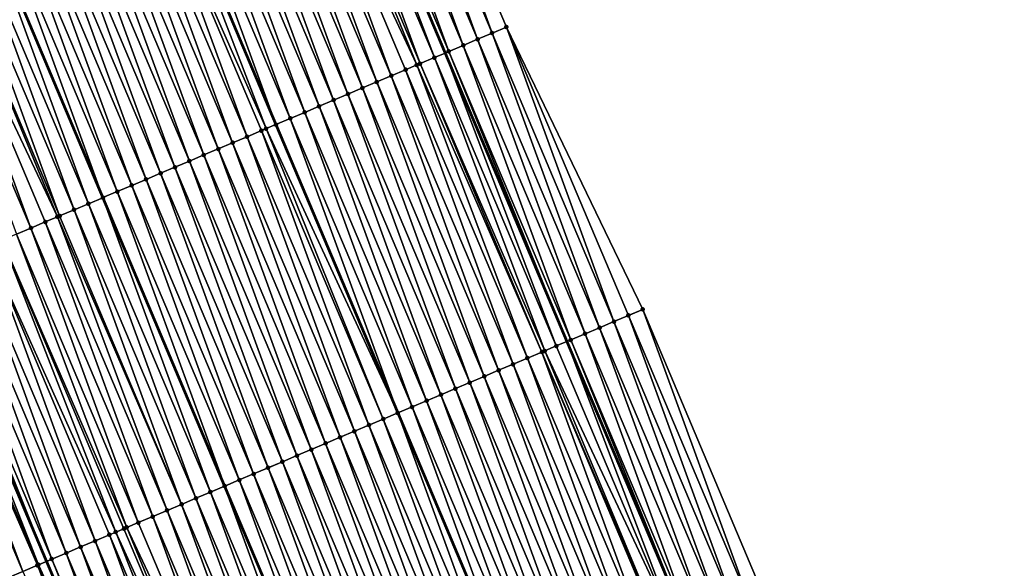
# Model space of a CAD drawing. Header units: feet. Extents: x 2007189 to 2022806, y 818621 to 837694.
# Tile 210 of 256: x 2011830 to 2011893, y 825994 to 826029. Entities that reach past the tile are written whole.
import ezdxf

# ---------------------------------------------------------------- set-up
doc = ezdxf.new("R2010")
doc.units = ezdxf.units.FT
doc.header["$MEASUREMENT"] = 0
for name, color, linetype, lineweight in [('EP_Travel Lane', 172, 'Continuous', 53), ('Road Shots', 141, 'Continuous', 100), ('Road X-Section', 40, 'Continuous', 13), ('STRIPING', 60, 'Continuous', 53)]:
    doc.layers.add(name, color=color, linetype=linetype, lineweight=lineweight)
doc.layers.add('I-77-MM17-21_SB-Surface-Border', color=7, linetype='Continuous')
doc.layers.add('I-77-MM17-21_SB-Surface-TIN', color=7, linetype='Continuous')

msp = doc.modelspace()

# ---------------------------------------------------------------- linework, layer by layer
at = {"layer": 'EP_Travel Lane'}
for points in [[(2011833.867, 826081.709, 320.682), (2011841.53, 826063.236, 320.893), (2011849.176, 826044.858, 321.101), (2011856.965, 826026.439, 321.349), (2011864.753, 826008.019, 321.598), (2011872.542, 825989.6, 321.854), (2011880.283, 825971.429, 322.131), (2011888.4, 825953.152, 322.384), (2011896.518, 825934.876, 322.644), (2011904.636, 825916.599, 322.869), (2011912.708, 825898.526, 323.117), (2011921.098, 825880.373, 323.354), (2011929.487, 825862.219, 323.582), (2011937.876, 825844.065, 323.815)], [(2011800.416, 826067.851, 322.021), (2011808.086, 826049.382, 322.261), (2011815.834, 826030.779, 322.516), (2011823.667, 826012.378, 322.755), (2011831.499, 825993.977, 322.969), (2011839.331, 825975.576, 323.23), (2011847.362, 825956.825, 323.488), (2011855.479, 825938.548, 323.725), (2011863.597, 825920.272, 323.988), (2011871.715, 825901.995, 324.217), (2011880.012, 825883.434, 324.462), (2011888.402, 825865.28, 324.712), (2011896.791, 825847.126, 324.945), (2011905.18, 825828.972, 325.157)]]:
    msp.add_polyline3d(points, dxfattribs=at)
at = {"layer": 'I-77-MM17-21_SB-Surface-Border', "color": 3, "linetype": 'Continuous', "lineweight": -3}
msp.add_polyline3d([(2011837.808, 826083.341, 320.475), (2011845.471, 826064.868, 320.701), (2011853.105, 826046.517, 320.919), (2011860.893, 826028.097, 321.158), (2011869.603, 826010.067, 321.361), (2011877.392, 825991.648, 321.627), (2011885.093, 825973.563, 321.904), (2011893.211, 825955.286, 322.142), (2011901.329, 825937.009, 322.39), (2011909.447, 825918.732, 322.623), (2011917.488, 825900.732, 322.876), (2011924.969, 825882.159, 323.163), (2011933.358, 825864.005, 323.395), (2011940.84, 825845.433, 323.687)], dxfattribs=at)
at = {"layer": 'I-77-MM17-21_SB-Surface-TIN', "color": 128, "linetype": 'Continuous', "lineweight": -3}
for points in [[(2011859.972, 826027.709, 321.208), (2011853.105, 826046.517, 320.919), (2011852.183, 826046.128, 320.971)], [(2011859.972, 826027.709, 321.208), (2011860.893, 826028.097, 321.158), (2011853.105, 826046.517, 320.919)], [(2011858.13, 826026.931, 321.298), (2011851.262, 826045.739, 321.014), (2011850.341, 826045.35, 321.05)], [(2011859.051, 826027.32, 321.256), (2011852.183, 826046.128, 320.971), (2011851.262, 826045.739, 321.014)], [(2011858.13, 826026.931, 321.298), (2011859.051, 826027.32, 321.256), (2011851.262, 826045.739, 321.014)], [(2011859.051, 826027.32, 321.256), (2011859.972, 826027.709, 321.208), (2011852.183, 826046.128, 320.971)], [(2011857.208, 826026.542, 321.338), (2011850.341, 826045.35, 321.05), (2011849.42, 826044.961, 321.09)], [(2011857.208, 826026.542, 321.338), (2011858.13, 826026.931, 321.298), (2011850.341, 826045.35, 321.05)], [(2011855.366, 826025.764, 321.423), (2011848.499, 826044.572, 321.132), (2011847.577, 826044.183, 321.178)], [(2011856.287, 826026.153, 321.38), (2011849.176, 826044.858, 321.101), (2011848.499, 826044.572, 321.132)], [(2011855.366, 826025.764, 321.423), (2011856.287, 826026.153, 321.38), (2011848.499, 826044.572, 321.132)], [(2011849.42, 826044.961, 321.09), (2011849.176, 826044.858, 321.101), (2011856.965, 826026.439, 321.349)], [(2011856.287, 826026.153, 321.38), (2011856.965, 826026.439, 321.349), (2011849.176, 826044.858, 321.101)], [(2011857.208, 826026.542, 321.338), (2011849.42, 826044.961, 321.09), (2011856.965, 826026.439, 321.349)], [(2011853.523, 826024.986, 321.499), (2011846.656, 826043.794, 321.219), (2011845.735, 826043.405, 321.256)], [(2011855.161, 826025.677, 321.432), (2011847.577, 826044.183, 321.178), (2011846.656, 826043.794, 321.219)], [(2011853.523, 826024.986, 321.499), (2011854.445, 826025.375, 321.462), (2011846.656, 826043.794, 321.219)], [(2011854.445, 826025.375, 321.462), (2011855.161, 826025.677, 321.432), (2011846.656, 826043.794, 321.219)], [(2011855.161, 826025.677, 321.432), (2011855.366, 826025.764, 321.423), (2011847.577, 826044.183, 321.178)], [(2011852.602, 826024.597, 321.536), (2011845.735, 826043.405, 321.256), (2011844.814, 826043.016, 321.293)], [(2011852.602, 826024.597, 321.536), (2011853.523, 826024.986, 321.499), (2011845.735, 826043.405, 321.256)], [(2011850.76, 826023.819, 321.605), (2011843.892, 826042.627, 321.329), (2011842.971, 826042.238, 321.367)], [(2011851.681, 826024.208, 321.57), (2011844.814, 826043.016, 321.293), (2011843.892, 826042.627, 321.329)], [(2011850.76, 826023.819, 321.605), (2011851.681, 826024.208, 321.57), (2011843.892, 826042.627, 321.329)], [(2011851.681, 826024.208, 321.57), (2011852.602, 826024.597, 321.536), (2011844.814, 826043.016, 321.293)], [(2011848.917, 826023.041, 321.677), (2011842.05, 826041.849, 321.403), (2011841.129, 826041.46, 321.442)], [(2011849.838, 826023.43, 321.641), (2011842.971, 826042.238, 321.367), (2011842.05, 826041.849, 321.403)], [(2011848.917, 826023.041, 321.677), (2011849.838, 826023.43, 321.641), (2011842.05, 826041.849, 321.403)], [(2011849.838, 826023.43, 321.641), (2011850.76, 826023.819, 321.605), (2011842.971, 826042.238, 321.367)], [(2011847.996, 826022.651, 321.714), (2011841.129, 826041.46, 321.442), (2011840.207, 826041.071, 321.483)], [(2011847.996, 826022.651, 321.714), (2011848.917, 826023.041, 321.677), (2011841.129, 826041.46, 321.442)], [(2011839.286, 826040.682, 321.521), (2011838.365, 826040.293, 321.556), (2011846.154, 826021.873, 321.783)], [(2011847.075, 826022.262, 321.748), (2011840.207, 826041.071, 321.483), (2011839.286, 826040.682, 321.521)], [(2011847.075, 826022.262, 321.748), (2011839.286, 826040.682, 321.521), (2011846.154, 826021.873, 321.783)], [(2011847.075, 826022.262, 321.748), (2011847.996, 826022.651, 321.714), (2011840.207, 826041.071, 321.483)], [(2011845.532, 826021.611, 321.805), (2011838.365, 826040.293, 321.556), (2011837.444, 826039.904, 321.59)], [(2011845.532, 826021.611, 321.805), (2011846.154, 826021.873, 321.783), (2011838.365, 826040.293, 321.556)], [(2011843.39, 826020.706, 321.883), (2011836.523, 826039.515, 321.621), (2011835.601, 826039.126, 321.657)], [(2011844.311, 826021.095, 321.846), (2011837.444, 826039.904, 321.59), (2011836.523, 826039.515, 321.621)], [(2011843.39, 826020.706, 321.883), (2011844.311, 826021.095, 321.846), (2011836.523, 826039.515, 321.621)], [(2011844.311, 826021.095, 321.846), (2011845.232, 826021.484, 321.814), (2011837.444, 826039.904, 321.59)], [(2011845.232, 826021.484, 321.814), (2011845.532, 826021.611, 321.805), (2011837.444, 826039.904, 321.59)], [(2011841.547, 826019.928, 321.965), (2011834.68, 826038.737, 321.696), (2011833.759, 826038.348, 321.74)], [(2011842.469, 826020.317, 321.922), (2011835.601, 826039.126, 321.657), (2011834.68, 826038.737, 321.696)], [(2011841.547, 826019.928, 321.965), (2011842.469, 826020.317, 321.922), (2011834.68, 826038.737, 321.696)], [(2011842.469, 826020.317, 321.922), (2011843.39, 826020.706, 321.883), (2011835.601, 826039.126, 321.657)], [(2011840.626, 826019.539, 322.008), (2011833.759, 826038.348, 321.74), (2011832.838, 826037.959, 321.782)], [(2011840.626, 826019.539, 322.008), (2011841.547, 826019.928, 321.965), (2011833.759, 826038.348, 321.74)], [(2011838.784, 826018.761, 322.088), (2011831.916, 826037.57, 321.823), (2011830.995, 826037.181, 321.865)], [(2011839.705, 826019.15, 322.05), (2011832.838, 826037.959, 321.782), (2011831.916, 826037.57, 321.823)], [(2011838.784, 826018.761, 322.088), (2011839.705, 826019.15, 322.05), (2011831.916, 826037.57, 321.823)], [(2011839.705, 826019.15, 322.05), (2011840.626, 826019.539, 322.008), (2011832.838, 826037.959, 321.782)], [(2011837.862, 826018.372, 322.126), (2011830.995, 826037.181, 321.865), (2011830.074, 826036.792, 321.908)], [(2011837.862, 826018.372, 322.126), (2011838.784, 826018.761, 322.088), (2011830.995, 826037.181, 321.865)], [(2011836.02, 826017.594, 322.203), (2011829.153, 826036.403, 321.949), (2011828.231, 826036.014, 321.986)], [(2011836.941, 826017.983, 322.166), (2011830.074, 826036.792, 321.908), (2011829.153, 826036.403, 321.949)], [(2011836.02, 826017.594, 322.203), (2011836.941, 826017.983, 322.166), (2011829.153, 826036.403, 321.949)], [(2011836.941, 826017.983, 322.166), (2011837.862, 826018.372, 322.126), (2011830.074, 826036.792, 321.908)], [(2011834.178, 826016.816, 322.28), (2011827.3, 826035.621, 322.022), (2011826.389, 826035.236, 322.058)], [(2011827.31, 826035.625, 322.022), (2011827.3, 826035.621, 322.022), (2011835.089, 826017.201, 322.238)], [(2011834.178, 826016.816, 322.28), (2011835.089, 826017.201, 322.238), (2011827.3, 826035.621, 322.022)], [(2011835.099, 826017.205, 322.238), (2011828.231, 826036.014, 321.986), (2011827.31, 826035.625, 322.022)], [(2011835.099, 826017.205, 322.238), (2011827.31, 826035.625, 322.022), (2011835.089, 826017.201, 322.238)], [(2011835.099, 826017.205, 322.238), (2011836.02, 826017.594, 322.203), (2011828.231, 826036.014, 321.986)], [(2011833.256, 826016.427, 322.321), (2011826.389, 826035.236, 322.058), (2011825.468, 826034.847, 322.093)], [(2011833.256, 826016.427, 322.321), (2011834.178, 826016.816, 322.28), (2011826.389, 826035.236, 322.058)], [(2011832.194, 826015.979, 322.359), (2011824.546, 826034.458, 322.126), (2011823.625, 826034.069, 322.159)], [(2011832.335, 826016.038, 322.354), (2011825.468, 826034.847, 322.093), (2011824.546, 826034.458, 322.126)], [(2011832.194, 826015.979, 322.359), (2011832.335, 826016.038, 322.354), (2011824.546, 826034.458, 322.126)], [(2011832.335, 826016.038, 322.354), (2011833.256, 826016.427, 322.321), (2011825.468, 826034.847, 322.093)], [(2011830.493, 826015.26, 322.421), (2011823.625, 826034.069, 322.159), (2011822.704, 826033.68, 322.196)], [(2011829.571, 826014.871, 322.46), (2011830.493, 826015.26, 322.421), (2011822.704, 826033.68, 322.196)], [(2011830.493, 826015.26, 322.421), (2011831.414, 826015.649, 322.386), (2011823.625, 826034.069, 322.159)], [(2011831.414, 826015.649, 322.386), (2011832.194, 826015.979, 322.359), (2011823.625, 826034.069, 322.159)], [(2011867.761, 826009.289, 321.457), (2011860.893, 826028.097, 321.158), (2011859.972, 826027.709, 321.208)], [(2011867.761, 826009.289, 321.457), (2011868.682, 826009.678, 321.407), (2011860.893, 826028.097, 321.158)], [(2011868.682, 826009.678, 321.407), (2011869.603, 826010.067, 321.361), (2011860.893, 826028.097, 321.158)], [(2011866.839, 826008.9, 321.504), (2011859.972, 826027.709, 321.208), (2011859.051, 826027.32, 321.256)], [(2011866.839, 826008.9, 321.504), (2011867.761, 826009.289, 321.457), (2011859.972, 826027.709, 321.208)], [(2011864.997, 826008.122, 321.586), (2011858.13, 826026.931, 321.298), (2011857.208, 826026.542, 321.338)], [(2011865.918, 826008.511, 321.543), (2011859.051, 826027.32, 321.256), (2011858.13, 826026.931, 321.298)], [(2011864.997, 826008.122, 321.586), (2011865.918, 826008.511, 321.543), (2011858.13, 826026.931, 321.298)], [(2011865.918, 826008.511, 321.543), (2011866.839, 826008.9, 321.504), (2011859.051, 826027.32, 321.256)], [(2011863.337, 826007.421, 321.671), (2011856.287, 826026.153, 321.38), (2011855.366, 826025.764, 321.423)], [(2011864.076, 826007.733, 321.632), (2011856.965, 826026.439, 321.349), (2011856.287, 826026.153, 321.38)], [(2011863.337, 826007.421, 321.671), (2011864.076, 826007.733, 321.632), (2011856.287, 826026.153, 321.38)], [(2011857.208, 826026.542, 321.338), (2011856.965, 826026.439, 321.349), (2011864.753, 826008.019, 321.598)], [(2011864.076, 826007.733, 321.632), (2011864.753, 826008.019, 321.598), (2011856.965, 826026.439, 321.349)], [(2011864.997, 826008.122, 321.586), (2011857.208, 826026.542, 321.338), (2011864.753, 826008.019, 321.598)], [(2011862.233, 826006.955, 321.71), (2011855.161, 826025.677, 321.432), (2011854.445, 826025.375, 321.462)], [(2011863.154, 826007.344, 321.678), (2011855.366, 826025.764, 321.423), (2011855.161, 826025.677, 321.432)], [(2011862.233, 826006.955, 321.71), (2011863.154, 826007.344, 321.678), (2011855.161, 826025.677, 321.432)], [(2011863.154, 826007.344, 321.678), (2011863.337, 826007.421, 321.671), (2011855.366, 826025.764, 321.423)], [(2011860.391, 826006.177, 321.776), (2011853.523, 826024.986, 321.499), (2011852.602, 826024.597, 321.536)], [(2011861.312, 826006.566, 321.744), (2011854.445, 826025.375, 321.462), (2011853.523, 826024.986, 321.499)], [(2011860.391, 826006.177, 321.776), (2011861.312, 826006.566, 321.744), (2011853.523, 826024.986, 321.499)], [(2011861.312, 826006.566, 321.744), (2011862.233, 826006.955, 321.71), (2011854.445, 826025.375, 321.462)], [(2011859.469, 826005.788, 321.811), (2011852.602, 826024.597, 321.536), (2011851.681, 826024.208, 321.57)], [(2011859.469, 826005.788, 321.811), (2011860.391, 826006.177, 321.776), (2011852.602, 826024.597, 321.536)], [(2011857.627, 826005.01, 321.886), (2011850.76, 826023.819, 321.605), (2011849.838, 826023.43, 321.641)], [(2011858.548, 826005.399, 321.849), (2011851.681, 826024.208, 321.57), (2011850.76, 826023.819, 321.605)], [(2011857.627, 826005.01, 321.886), (2011858.548, 826005.399, 321.849), (2011850.76, 826023.819, 321.605)], [(2011858.548, 826005.399, 321.849), (2011859.469, 826005.788, 321.811), (2011851.681, 826024.208, 321.57)], [(2011855.785, 826004.232, 321.959), (2011848.917, 826023.041, 321.677), (2011847.996, 826022.651, 321.714)], [(2011856.706, 826004.621, 321.921), (2011849.838, 826023.43, 321.641), (2011848.917, 826023.041, 321.677)], [(2011855.785, 826004.232, 321.959), (2011856.706, 826004.621, 321.921), (2011848.917, 826023.041, 321.677)], [(2011856.706, 826004.621, 321.921), (2011857.627, 826005.01, 321.886), (2011849.838, 826023.43, 321.641)], [(2011854.863, 826003.843, 322), (2011847.996, 826022.651, 321.714), (2011847.075, 826022.262, 321.748)], [(2011854.863, 826003.843, 322), (2011855.785, 826004.232, 321.959), (2011847.996, 826022.651, 321.714)], [(2011845.532, 826021.611, 321.805), (2011853.942, 826003.454, 322.034), (2011846.154, 826021.873, 321.783)], [(2011847.075, 826022.262, 321.748), (2011846.154, 826021.873, 321.783), (2011853.942, 826003.454, 322.034)], [(2011854.863, 826003.843, 322), (2011847.075, 826022.262, 321.748), (2011853.942, 826003.454, 322.034)], [(2011851.178, 826002.287, 322.13), (2011844.311, 826021.095, 321.846), (2011843.39, 826020.706, 321.883)], [(2011852.1, 826002.676, 322.096), (2011845.232, 826021.484, 321.814), (2011844.311, 826021.095, 321.846)], [(2011851.178, 826002.287, 322.13), (2011852.1, 826002.676, 322.096), (2011844.311, 826021.095, 321.846)], [(2011853.021, 826003.065, 322.065), (2011845.532, 826021.611, 321.805), (2011845.232, 826021.484, 321.814)], [(2011852.1, 826002.676, 322.096), (2011853.021, 826003.065, 322.065), (2011845.232, 826021.484, 321.814)], [(2011853.021, 826003.065, 322.065), (2011853.942, 826003.454, 322.034), (2011845.532, 826021.611, 321.805)], [(2011850.257, 826001.898, 322.167), (2011843.39, 826020.706, 321.883), (2011842.469, 826020.317, 321.922)], [(2011850.257, 826001.898, 322.167), (2011851.178, 826002.287, 322.13), (2011843.39, 826020.706, 321.883)], [(2011848.415, 826001.12, 322.248), (2011841.547, 826019.928, 321.965), (2011840.626, 826019.539, 322.008)], [(2011849.336, 826001.509, 322.207), (2011842.469, 826020.317, 321.922), (2011841.547, 826019.928, 321.965)], [(2011848.415, 826001.12, 322.248), (2011849.336, 826001.509, 322.207), (2011841.547, 826019.928, 321.965)], [(2011849.336, 826001.509, 322.207), (2011850.257, 826001.898, 322.167), (2011842.469, 826020.317, 321.922)], [(2011847.494, 826000.731, 322.288), (2011840.626, 826019.539, 322.008), (2011839.705, 826019.15, 322.05)], [(2011847.494, 826000.731, 322.288), (2011848.415, 826001.12, 322.248), (2011840.626, 826019.539, 322.008)], [(2011845.651, 825999.953, 322.366), (2011838.784, 826018.761, 322.088), (2011837.862, 826018.372, 322.126)], [(2011846.572, 826000.342, 322.327), (2011839.705, 826019.15, 322.05), (2011838.784, 826018.761, 322.088)], [(2011845.651, 825999.953, 322.366), (2011846.572, 826000.342, 322.327), (2011838.784, 826018.761, 322.088)], [(2011846.572, 826000.342, 322.327), (2011847.494, 826000.731, 322.288), (2011839.705, 826019.15, 322.05)], [(2011843.809, 825999.175, 322.443), (2011836.941, 826017.983, 322.166), (2011836.02, 826017.594, 322.203)], [(2011844.73, 825999.564, 322.406), (2011837.862, 826018.372, 322.126), (2011836.941, 826017.983, 322.166)], [(2011843.809, 825999.175, 322.443), (2011844.73, 825999.564, 322.406), (2011836.941, 826017.983, 322.166)], [(2011844.73, 825999.564, 322.406), (2011845.651, 825999.953, 322.366), (2011837.862, 826018.372, 322.126)], [(2011842.887, 825998.786, 322.477), (2011836.02, 826017.594, 322.203), (2011835.099, 826017.205, 322.238)], [(2011842.887, 825998.786, 322.477), (2011843.809, 825999.175, 322.443), (2011836.02, 826017.594, 322.203)], [(2011841.045, 825998.008, 322.55), (2011834.178, 826016.816, 322.28), (2011833.256, 826016.427, 322.321)], [(2011841.966, 825998.397, 322.515), (2011835.089, 826017.201, 322.238), (2011834.178, 826016.816, 322.28)], [(2011841.045, 825998.008, 322.55), (2011841.966, 825998.397, 322.515), (2011834.178, 826016.816, 322.28)], [(2011835.099, 826017.205, 322.238), (2011835.089, 826017.201, 322.238), (2011842.877, 825998.781, 322.477)], [(2011841.966, 825998.397, 322.515), (2011842.877, 825998.781, 322.477), (2011835.089, 826017.201, 322.238)], [(2011842.887, 825998.786, 322.477), (2011835.099, 826017.205, 322.238), (2011842.877, 825998.781, 322.477)], [(2011840.124, 825997.618, 322.582), (2011832.335, 826016.038, 322.354), (2011832.194, 826015.979, 322.359)], [(2011840.124, 825997.618, 322.582), (2011833.256, 826016.427, 322.321), (2011832.335, 826016.038, 322.354)], [(2011840.124, 825997.618, 322.582), (2011841.045, 825998.008, 322.55), (2011833.256, 826016.427, 322.321)], [(2011838.281, 825996.84, 322.651), (2011831.414, 826015.649, 322.386), (2011830.493, 826015.26, 322.421)], [(2011839.202, 825997.229, 322.616), (2011832.194, 826015.979, 322.359), (2011831.414, 826015.649, 322.386)], [(2011838.281, 825996.84, 322.651), (2011839.202, 825997.229, 322.616), (2011831.414, 826015.649, 322.386)], [(2011839.202, 825997.229, 322.616), (2011840.124, 825997.618, 322.582), (2011832.194, 826015.979, 322.359)], [(2011836.622, 825996.14, 322.725), (2011829.571, 826014.871, 322.46), (2011828.65, 826014.482, 322.503)], [(2011837.36, 825996.451, 322.69), (2011830.493, 826015.26, 322.421), (2011829.571, 826014.871, 322.46)], [(2011836.622, 825996.14, 322.725), (2011837.36, 825996.451, 322.69), (2011829.571, 826014.871, 322.46)], [(2011837.36, 825996.451, 322.69), (2011838.281, 825996.84, 322.651), (2011830.493, 826015.26, 322.421)], [(2011835.925, 825995.846, 322.759), (2011828.65, 826014.482, 322.503), (2011827.729, 826014.093, 322.547)], [(2011835.925, 825995.846, 322.759), (2011836.439, 825996.062, 322.734), (2011828.65, 826014.482, 322.503)], [(2011836.439, 825996.062, 322.734), (2011836.622, 825996.14, 322.725), (2011828.65, 826014.482, 322.503)], [(2011833.675, 825994.895, 322.863), (2011826.808, 826013.704, 322.587), (2011825.886, 826013.315, 322.629)], [(2011834.596, 825995.284, 322.822), (2011827.729, 826014.093, 322.547), (2011826.808, 826013.704, 322.587)], [(2011833.675, 825994.895, 322.863), (2011834.596, 825995.284, 322.822), (2011826.808, 826013.704, 322.587)], [(2011834.596, 825995.284, 322.822), (2011835.518, 825995.673, 322.779), (2011827.729, 826014.093, 322.547)], [(2011835.518, 825995.673, 322.779), (2011835.925, 825995.846, 322.759), (2011827.729, 826014.093, 322.547)], [(2011831.832, 825994.118, 322.955), (2011824.965, 826012.926, 322.678), (2011824.044, 826012.537, 322.737)], [(2011832.754, 825994.507, 322.908), (2011825.886, 826013.315, 322.629), (2011824.965, 826012.926, 322.678)], [(2011831.832, 825994.118, 322.955), (2011832.754, 825994.507, 322.908), (2011824.965, 826012.926, 322.678)], [(2011832.754, 825994.507, 322.908), (2011833.675, 825994.895, 322.863), (2011825.886, 826013.315, 322.629)], [(2011830.981, 825993.758, 322.99), (2011823.667, 826012.378, 322.755), (2011823.123, 826012.149, 322.781)], [(2011824.044, 826012.537, 322.737), (2011823.667, 826012.378, 322.755), (2011831.499, 825993.977, 322.969)], [(2011830.981, 825993.758, 322.99), (2011831.499, 825993.977, 322.969), (2011823.667, 826012.378, 322.755)], [(2011831.832, 825994.118, 322.955), (2011824.044, 826012.537, 322.737), (2011831.499, 825993.977, 322.969)], [(2011829.99, 825993.339, 323.017), (2011822.923, 826012.064, 322.788), (2011822.201, 826011.759, 322.809)], [(2011829.069, 825992.95, 323.043), (2011829.99, 825993.339, 323.017), (2011822.201, 826011.759, 322.809)], [(2011830.911, 825993.729, 322.992), (2011823.123, 826012.149, 322.781), (2011822.923, 826012.064, 322.788)], [(2011829.99, 825993.339, 323.017), (2011830.911, 825993.729, 322.992), (2011822.923, 826012.064, 322.788)], [(2011830.911, 825993.729, 322.992), (2011830.981, 825993.758, 322.99), (2011823.123, 826012.149, 322.781)], [(2011876.47, 825991.259, 321.673), (2011869.603, 826010.067, 321.361), (2011868.682, 826009.678, 321.407)], [(2011876.47, 825991.259, 321.673), (2011877.392, 825991.648, 321.627), (2011869.603, 826010.067, 321.361)], [(2011874.628, 825990.481, 321.765), (2011867.761, 826009.289, 321.457), (2011866.839, 826008.9, 321.504)], [(2011875.549, 825990.87, 321.721), (2011868.682, 826009.678, 321.407), (2011867.761, 826009.289, 321.457)], [(2011874.628, 825990.481, 321.765), (2011875.549, 825990.87, 321.721), (2011867.761, 826009.289, 321.457)], [(2011875.549, 825990.87, 321.721), (2011876.47, 825991.259, 321.673), (2011868.682, 826009.678, 321.407)], [(2011872.785, 825989.703, 321.844), (2011865.918, 826008.511, 321.543), (2011864.997, 826008.122, 321.586)], [(2011873.707, 825990.092, 321.805), (2011866.839, 826008.9, 321.504), (2011865.918, 826008.511, 321.543)], [(2011872.785, 825989.703, 321.844), (2011873.707, 825990.092, 321.805), (2011865.918, 826008.511, 321.543)], [(2011873.707, 825990.092, 321.805), (2011874.628, 825990.481, 321.765), (2011866.839, 826008.9, 321.504)], [(2011871.864, 825989.314, 321.884), (2011864.753, 826008.019, 321.598), (2011864.076, 826007.733, 321.632)], [(2011864.997, 826008.122, 321.586), (2011864.753, 826008.019, 321.598), (2011872.542, 825989.6, 321.854)], [(2011871.864, 825989.314, 321.884), (2011872.542, 825989.6, 321.854), (2011864.753, 826008.019, 321.598)], [(2011872.785, 825989.703, 321.844), (2011864.997, 826008.122, 321.586), (2011872.542, 825989.6, 321.854)], [(2011870.022, 825988.536, 321.964), (2011863.154, 826007.344, 321.678), (2011862.233, 826006.955, 321.71)], [(2011871.04, 825988.966, 321.924), (2011863.337, 826007.421, 321.671), (2011863.154, 826007.344, 321.678)], [(2011870.022, 825988.536, 321.964), (2011870.943, 825988.925, 321.928), (2011863.154, 826007.344, 321.678)], [(2011870.943, 825988.925, 321.928), (2011871.04, 825988.966, 321.924), (2011863.154, 826007.344, 321.678)], [(2011871.864, 825989.314, 321.884), (2011864.076, 826007.733, 321.632), (2011863.337, 826007.421, 321.671)], [(2011871.04, 825988.966, 321.924), (2011871.864, 825989.314, 321.884), (2011863.337, 826007.421, 321.671)], [(2011869.1, 825988.147, 322), (2011862.233, 826006.955, 321.71), (2011861.312, 826006.566, 321.744)], [(2011869.1, 825988.147, 322), (2011870.022, 825988.536, 321.964), (2011862.233, 826006.955, 321.71)], [(2011867.258, 825987.369, 322.07), (2011860.391, 826006.177, 321.776), (2011859.469, 826005.788, 321.811)], [(2011868.179, 825987.758, 322.033), (2011861.312, 826006.566, 321.744), (2011860.391, 826006.177, 321.776)], [(2011867.258, 825987.369, 322.07), (2011868.179, 825987.758, 322.033), (2011860.391, 826006.177, 321.776)], [(2011868.179, 825987.758, 322.033), (2011869.1, 825988.147, 322), (2011861.312, 826006.566, 321.744)], [(2011865.415, 825986.591, 322.141), (2011858.548, 826005.399, 321.849), (2011857.627, 826005.01, 321.886)], [(2011866.337, 825986.98, 322.105), (2011859.469, 826005.788, 321.811), (2011858.548, 826005.399, 321.849)], [(2011865.415, 825986.591, 322.141), (2011866.337, 825986.98, 322.105), (2011858.548, 826005.399, 321.849)], [(2011866.337, 825986.98, 322.105), (2011867.258, 825987.369, 322.07), (2011859.469, 826005.788, 321.811)], [(2011864.494, 825986.202, 322.177), (2011857.627, 826005.01, 321.886), (2011856.706, 826004.621, 321.921)], [(2011864.494, 825986.202, 322.177), (2011865.415, 825986.591, 322.141), (2011857.627, 826005.01, 321.886)], [(2011862.652, 825985.424, 322.251), (2011855.785, 826004.232, 321.959), (2011854.863, 826003.843, 322)], [(2011863.573, 825985.813, 322.213), (2011856.706, 826004.621, 321.921), (2011855.785, 826004.232, 321.959)], [(2011862.652, 825985.424, 322.251), (2011863.573, 825985.813, 322.213), (2011855.785, 826004.232, 321.959)], [(2011863.573, 825985.813, 322.213), (2011864.494, 825986.202, 322.177), (2011856.706, 826004.621, 321.921)], [(2011860.809, 825984.645, 322.317), (2011853.942, 826003.454, 322.034), (2011853.021, 826003.065, 322.065)], [(2011854.863, 826003.843, 322), (2011853.942, 826003.454, 322.034), (2011861.731, 825985.034, 322.287)], [(2011860.809, 825984.645, 322.317), (2011861.731, 825985.034, 322.287), (2011853.942, 826003.454, 322.034)], [(2011862.652, 825985.424, 322.251), (2011854.863, 826003.843, 322), (2011861.731, 825985.034, 322.287)], [(2011859.888, 825984.256, 322.349), (2011853.021, 826003.065, 322.065), (2011852.1, 826002.676, 322.096)], [(2011859.888, 825984.256, 322.349), (2011860.809, 825984.645, 322.317), (2011853.021, 826003.065, 322.065)], [(2011858.046, 825983.478, 322.42), (2011851.178, 826002.287, 322.13), (2011850.257, 826001.898, 322.167)], [(2011858.967, 825983.867, 322.385), (2011852.1, 826002.676, 322.096), (2011851.178, 826002.287, 322.13)], [(2011858.046, 825983.478, 322.42), (2011858.967, 825983.867, 322.385), (2011851.178, 826002.287, 322.13)], [(2011858.967, 825983.867, 322.385), (2011859.888, 825984.256, 322.349), (2011852.1, 826002.676, 322.096)], [(2011857.125, 825983.089, 322.456), (2011850.257, 826001.898, 322.167), (2011849.336, 826001.509, 322.207)], [(2011857.125, 825983.089, 322.456), (2011858.046, 825983.478, 322.42), (2011850.257, 826001.898, 322.167)], [(2011855.282, 825982.311, 322.539), (2011848.415, 826001.12, 322.248), (2011847.494, 826000.731, 322.288)], [(2011856.203, 825982.7, 322.502), (2011849.336, 826001.509, 322.207), (2011848.415, 826001.12, 322.248)], [(2011855.282, 825982.311, 322.539), (2011856.203, 825982.7, 322.502), (2011848.415, 826001.12, 322.248)], [(2011856.203, 825982.7, 322.502), (2011857.125, 825983.089, 322.456), (2011849.336, 826001.509, 322.207)], [(2011853.44, 825981.533, 322.619), (2011846.572, 826000.342, 322.327), (2011845.651, 825999.953, 322.366)], [(2011854.361, 825981.922, 322.578), (2011847.494, 826000.731, 322.288), (2011846.572, 826000.342, 322.327)], [(2011853.44, 825981.533, 322.619), (2011854.361, 825981.922, 322.578), (2011846.572, 826000.342, 322.327)], [(2011854.361, 825981.922, 322.578), (2011855.282, 825982.311, 322.539), (2011847.494, 826000.731, 322.288)], [(2011852.518, 825981.144, 322.658), (2011845.651, 825999.953, 322.366), (2011844.73, 825999.564, 322.406)], [(2011852.518, 825981.144, 322.658), (2011853.44, 825981.533, 322.619), (2011845.651, 825999.953, 322.366)], [(2011850.676, 825980.366, 322.723), (2011843.809, 825999.175, 322.443), (2011842.887, 825998.786, 322.477)], [(2011851.597, 825980.755, 322.689), (2011844.73, 825999.564, 322.406), (2011843.809, 825999.175, 322.443)], [(2011850.676, 825980.366, 322.723), (2011851.597, 825980.755, 322.689), (2011843.809, 825999.175, 322.443)], [(2011851.597, 825980.755, 322.689), (2011852.518, 825981.144, 322.658), (2011844.73, 825999.564, 322.406)], [(2011849.755, 825979.977, 322.768), (2011842.877, 825998.781, 322.477), (2011841.966, 825998.397, 322.515)], [(2011842.887, 825998.786, 322.477), (2011842.877, 825998.781, 322.477), (2011850.665, 825980.361, 322.724)], [(2011849.755, 825979.977, 322.768), (2011850.665, 825980.361, 322.724), (2011842.877, 825998.781, 322.477)], [(2011850.676, 825980.366, 322.723), (2011842.887, 825998.786, 322.477), (2011850.665, 825980.361, 322.724)], [(2011847.912, 825979.199, 322.829), (2011841.045, 825998.008, 322.55), (2011840.124, 825997.618, 322.582)], [(2011848.833, 825979.588, 322.803), (2011841.966, 825998.397, 322.515), (2011841.045, 825998.008, 322.55)], [(2011847.912, 825979.199, 322.829), (2011848.833, 825979.588, 322.803), (2011841.045, 825998.008, 322.55)], [(2011848.833, 825979.588, 322.803), (2011849.755, 825979.977, 322.768), (2011841.966, 825998.397, 322.515)], [(2011846.07, 825978.421, 322.914), (2011839.202, 825997.229, 322.616), (2011838.281, 825996.84, 322.651)], [(2011846.991, 825978.81, 322.87), (2011840.124, 825997.618, 322.582), (2011839.202, 825997.229, 322.616)], [(2011846.07, 825978.421, 322.914), (2011846.991, 825978.81, 322.87), (2011839.202, 825997.229, 322.616)], [(2011846.991, 825978.81, 322.87), (2011847.912, 825979.199, 322.829), (2011840.124, 825997.618, 322.582)], [(2011845.148, 825978.032, 322.955), (2011838.281, 825996.84, 322.651), (2011837.36, 825996.451, 322.69)], [(2011845.148, 825978.032, 322.955), (2011846.07, 825978.421, 322.914), (2011838.281, 825996.84, 322.651)], [(2011844.227, 825977.643, 322.997), (2011836.439, 825996.062, 322.734), (2011835.925, 825995.846, 322.759)], [(2011844.227, 825977.643, 322.997), (2011836.622, 825996.14, 322.725), (2011836.439, 825996.062, 322.734)], [(2011845.148, 825978.032, 322.955), (2011837.36, 825996.451, 322.69), (2011836.622, 825996.14, 322.725)], [(2011844.227, 825977.643, 322.997), (2011845.148, 825978.032, 322.955), (2011836.622, 825996.14, 322.725)], [(2011841.463, 825976.476, 323.128), (2011834.596, 825995.284, 322.822), (2011833.675, 825994.895, 322.863)], [(2011842.385, 825976.865, 323.086), (2011835.518, 825995.673, 322.779), (2011834.596, 825995.284, 322.822)], [(2011841.463, 825976.476, 323.128), (2011842.385, 825976.865, 323.086), (2011834.596, 825995.284, 322.822)], [(2011843.306, 825977.254, 323.04), (2011835.925, 825995.846, 322.759), (2011835.518, 825995.673, 322.779)], [(2011842.385, 825976.865, 323.086), (2011843.306, 825977.254, 323.04), (2011835.518, 825995.673, 322.779)], [(2011843.306, 825977.254, 323.04), (2011844.227, 825977.643, 322.997), (2011835.925, 825995.846, 322.759)], [(2011840.542, 825976.087, 323.169), (2011833.675, 825994.895, 322.863), (2011832.754, 825994.507, 322.908)], [(2011840.542, 825976.087, 323.169), (2011841.463, 825976.476, 323.128), (2011833.675, 825994.895, 322.863)], [(2011831.832, 825994.118, 322.955), (2011831.499, 825993.977, 322.969), (2011839.331, 825975.576, 323.23)], [(2011839.621, 825975.698, 323.216), (2011832.754, 825994.507, 322.908), (2011831.832, 825994.118, 322.955)], [(2011839.621, 825975.698, 323.216), (2011831.832, 825994.118, 322.955), (2011839.331, 825975.576, 323.23)], [(2011839.621, 825975.698, 323.216), (2011840.542, 825976.087, 323.169), (2011832.754, 825994.507, 322.908)], [(2011838.079, 825975.047, 323.285), (2011830.911, 825993.729, 322.992), (2011829.99, 825993.339, 323.017)], [(2011838.7, 825975.309, 323.262), (2011830.981, 825993.758, 322.99), (2011830.911, 825993.729, 322.992)], [(2011838.079, 825975.047, 323.285), (2011838.7, 825975.309, 323.262), (2011830.911, 825993.729, 322.992)], [(2011830.981, 825993.758, 322.99), (2011839.331, 825975.576, 323.23), (2011831.499, 825993.977, 322.969)], [(2011838.7, 825975.309, 323.262), (2011839.331, 825975.576, 323.23), (2011830.981, 825993.758, 322.99)]]:
    msp.add_3dface(points, dxfattribs=at)
at = {"layer": 'Road Shots', "lineweight": 100}
for p in [(2011860.893, 826028.097, 321.158), (2011859.972, 826027.709, 321.208), (2011858.13, 826026.931, 321.298), (2011859.051, 826027.32, 321.256), (2011856.287, 826026.153, 321.38), (2011857.208, 826026.542, 321.338), (2011855.161, 826025.677, 321.432), (2011855.366, 826025.764, 321.423), (2011853.523, 826024.986, 321.499), (2011854.445, 826025.375, 321.462), (2011852.602, 826024.597, 321.536), (2011850.76, 826023.819, 321.605), (2011851.681, 826024.208, 321.57), (2011848.917, 826023.041, 321.677), (2011849.838, 826023.43, 321.641), (2011847.996, 826022.651, 321.714), (2011846.154, 826021.873, 321.783), (2011847.075, 826022.262, 321.748), (2011844.311, 826021.095, 321.846), (2011845.232, 826021.484, 321.814), (2011845.532, 826021.611, 321.805), (2011843.39, 826020.706, 321.883), (2011841.547, 826019.928, 321.965), (2011842.469, 826020.317, 321.922), (2011840.626, 826019.539, 322.008), (2011838.784, 826018.761, 322.088), (2011839.705, 826019.15, 322.05), (2011836.941, 826017.983, 322.166), (2011837.862, 826018.372, 322.126), (2011836.02, 826017.594, 322.203), (2011834.178, 826016.816, 322.28), (2011835.099, 826017.205, 322.238), (2011832.335, 826016.038, 322.354), (2011833.256, 826016.427, 322.321), (2011831.414, 826015.649, 322.386), (2011832.194, 826015.979, 322.359), (2011830.493, 826015.26, 322.421), (2011869.603, 826010.067, 321.361), (2011867.761, 826009.289, 321.457), (2011868.682, 826009.678, 321.407), (2011865.918, 826008.511, 321.543), (2011866.839, 826008.9, 321.504), (2011864.997, 826008.122, 321.586), (2011863.154, 826007.344, 321.678), (2011863.337, 826007.421, 321.671), (2011864.076, 826007.733, 321.632), (2011862.233, 826006.955, 321.71), (2011860.391, 826006.177, 321.776), (2011861.312, 826006.566, 321.744), (2011858.548, 826005.399, 321.849), (2011859.469, 826005.788, 321.811), (2011857.627, 826005.01, 321.886), (2011855.785, 826004.232, 321.959), (2011856.706, 826004.621, 321.921), (2011853.942, 826003.454, 322.034), (2011854.863, 826003.843, 322), (2011853.021, 826003.065, 322.065), (2011851.178, 826002.287, 322.13), (2011852.1, 826002.676, 322.096), (2011850.257, 826001.898, 322.167), (2011848.415, 826001.12, 322.248), (2011849.336, 826001.509, 322.207), (2011846.572, 826000.342, 322.327), (2011847.494, 826000.731, 322.288), (2011845.651, 825999.953, 322.366), (2011843.809, 825999.175, 322.443), (2011844.73, 825999.564, 322.406), (2011842.887, 825998.786, 322.477), (2011841.045, 825998.008, 322.55), (2011841.966, 825998.397, 322.515), (2011839.202, 825997.229, 322.616), (2011840.124, 825997.618, 322.582), (2011838.281, 825996.84, 322.651), (2011836.439, 825996.062, 322.734), (2011836.622, 825996.14, 322.725), (2011837.36, 825996.451, 322.69), (2011834.596, 825995.284, 322.822), (2011835.518, 825995.673, 322.779), (2011835.925, 825995.846, 322.759), (2011833.675, 825994.895, 322.863), (2011831.832, 825994.118, 322.955), (2011832.754, 825994.507, 322.908), (2011830.911, 825993.729, 322.992), (2011830.981, 825993.758, 322.99)]:
    msp.add_point(p, dxfattribs=at)
at = {"layer": 'Road X-Section', "extrusion": (0.389425, -0.920972, 0.012588), "flags": 128}
for points, elevation in [([(2174716.162, 35.112), (2174715.162, 35.162), (2174714.162, 35.21), (2174713.162, 35.252), (2174712.162, 35.292), (2174711.162, 35.334), (2174710.162, 35.377), (2174709.939, 35.386), (2174709.162, 35.416), (2174708.162, 35.453), (2174707.162, 35.49), (2174706.162, 35.524), (2174705.162, 35.559), (2174704.162, 35.595), (2174703.162, 35.631), (2174702.162, 35.668), (2174701.162, 35.702), (2174700.162, 35.737), (2174699.487, 35.759), (2174699.162, 35.768), (2174698.162, 35.8), (2174697.162, 35.837), (2174696.162, 35.876), (2174695.162, 35.919), (2174694.162, 35.962), (2174693.162, 36.004), (2174692.162, 36.042), (2174691.162, 36.08), (2174690.162, 36.12), (2174689.162, 36.157), (2174688.162, 36.192), (2174687.162, 36.234), (2174686.162, 36.276), (2174685.162, 36.308), (2174685.008, 36.313), (2174684.162, 36.34), (2174683.162, 36.375), (2174682.162, 36.414), (2174681.162, 36.457), (2174680.162, 36.501), (2174679.162, 36.541), (2174678.162, 36.583), (2174677.162, 36.632), (2174676.162, 36.691), (2174675.162, 36.735), (2174674.945, 36.742), (2174674.162, 36.763), (2174673.162, 36.786), (2174672.162, 36.812), (2174672.147, 36.813), (2174672.147, 36.813)], 22724.225), ([(2174717.162, 35.063), (2174716.162, 35.11), (2174715.162, 35.16), (2174714.162, 35.207), (2174713.162, 35.246), (2174712.162, 35.288), (2174711.162, 35.334), (2174710.36, 35.373), (2174710.162, 35.381), (2174709.162, 35.412), (2174708.162, 35.447), (2174707.162, 35.478), (2174706.162, 35.513), (2174705.162, 35.552), (2174704.162, 35.588), (2174703.162, 35.624), (2174702.162, 35.661), (2174701.162, 35.703), (2174700.162, 35.736), (2174699.162, 35.767), (2174698.162, 35.799), (2174697.162, 35.833), (2174696.162, 35.869), (2174695.162, 35.909), (2174694.162, 35.951), (2174693.162, 35.99), (2174692.162, 36.029), (2174691.162, 36.069), (2174690.162, 36.109), (2174689.162, 36.146), (2174688.162, 36.179), (2174687.162, 36.217), (2174686.162, 36.253), (2174685.162, 36.284), (2174684.162, 36.318), (2174683.162, 36.354), (2174682.162, 36.393), (2174681.36, 36.428), (2174681.162, 36.437), (2174680.604, 36.462), (2174680.162, 36.482), (2174679.162, 36.524), (2174678.162, 36.565), (2174677.162, 36.611), (2174676.162, 36.658), (2174675.237, 36.693), (2174675.162, 36.695), (2174674.162, 36.72), (2174673.162, 36.745), (2174672.162, 36.785), (2174672.149, 36.785)], 22744.214)]:
    msp.add_lwpolyline(points, dxfattribs=dict(at, elevation=elevation))
at = {"layer": 'STRIPING'}
for points in [[(2011823.026, 826077.218, 321.114), (2011830.689, 826058.745, 321.347), (2011838.365, 826040.293, 321.556), (2011846.154, 826021.873, 321.783), (2011853.942, 826003.454, 322.034), (2011861.731, 825985.034, 322.287), (2011869.553, 825966.669, 322.559), (2011877.671, 825948.393, 322.81), (2011885.789, 825930.116, 323.067), (2011893.907, 825911.839, 323.306), (2011902.053, 825893.608, 323.558), (2011910.442, 825875.454, 323.787), (2011918.831, 825857.3, 324.012), (2011927.221, 825839.146, 324.242)], [(2011811.932, 826072.622, 321.556), (2011819.594, 826054.149, 321.802), (2011827.3, 826035.621, 322.022), (2011835.089, 826017.201, 322.238), (2011842.877, 825998.781, 322.477), (2011850.665, 825980.361, 322.724), (2011858.571, 825961.797, 323), (2011866.689, 825943.521, 323.258), (2011874.807, 825925.244, 323.514), (2011882.925, 825906.967, 323.757), (2011891.146, 825888.573, 324), (2011899.535, 825870.419, 324.227), (2011907.924, 825852.265, 324.44), (2011916.314, 825834.111, 324.686)]]:
    msp.add_polyline3d(points, dxfattribs=at)

doc.saveas('drawing.dxf')
